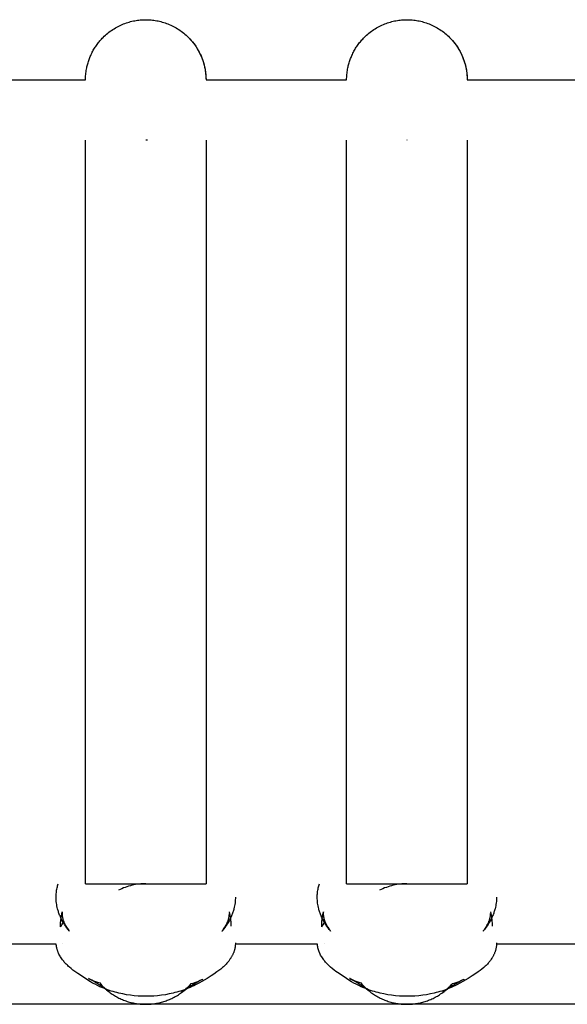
# Model space of a CAD drawing. Header units: millimetres. Extents: x 5000 to 6284, y 0 to 1003.
# Tile 24 of 29: x 6110 to 6137, y 954 to 1003. Entities that reach past the tile are written whole.
import ezdxf

# ---------------------------------------------------------------- set-up
doc = ezdxf.new("R2010")
doc.units = ezdxf.units.MM
doc.layers.add('Make2D$Sichtbar$Kurven', color=7, linetype='Continuous', true_color=0x000000)

msp = doc.modelspace()

# ---------------------------------------------------------------- linework, layer by layer
at = {"layer": 'Make2D$Sichtbar$Kurven', "color": 18, "lineweight": -3, "true_color": 0x000000}
for points in [[(6112.89, 1000.161), (6112.9, 1000.213), (6112.911, 1000.266), (6112.923, 1000.318), (6112.936, 1000.37), (6112.95, 1000.423), (6112.966, 1000.475), (6112.982, 1000.528), (6112.999, 1000.58), (6113.017, 1000.632), (6113.037, 1000.685), (6113.057, 1000.737), (6113.079, 1000.788), (6113.101, 1000.84), (6113.125, 1000.891), (6113.149, 1000.942), (6113.175, 1000.993), (6113.201, 1001.043), (6113.229, 1001.093), (6113.258, 1001.143), (6113.287, 1001.192), (6113.318, 1001.241), (6113.35, 1001.289), (6113.383, 1001.336), (6113.416, 1001.383), (6113.451, 1001.43), (6113.486, 1001.476), (6113.523, 1001.521), (6113.56, 1001.565), (6113.598, 1001.609), (6113.638, 1001.652), (6113.678, 1001.695), (6113.718, 1001.736), (6113.774, 1001.791), (6113.831, 1001.843), (6113.889, 1001.894), (6113.949, 1001.944), (6114.009, 1001.992), (6114.071, 1002.038), (6114.134, 1002.083), (6114.198, 1002.126), (6114.263, 1002.167), (6114.328, 1002.207), (6114.395, 1002.244), (6114.462, 1002.28), (6114.529, 1002.314), (6114.598, 1002.346), (6114.666, 1002.376), (6114.735, 1002.404), (6114.805, 1002.431), (6114.874, 1002.455), (6114.944, 1002.478), (6115.014, 1002.499), (6115.084, 1002.518), (6115.154, 1002.536), (6115.224, 1002.551), (6115.294, 1002.565), (6115.363, 1002.577), (6115.433, 1002.587), (6115.501, 1002.596), (6115.57, 1002.603), (6115.638, 1002.608), (6115.706, 1002.612), (6115.773, 1002.614), (6115.84, 1002.615), (6115.906, 1002.614), (6115.973, 1002.612), (6116.041, 1002.608), (6116.109, 1002.603), (6116.178, 1002.596), (6116.247, 1002.587), (6116.316, 1002.577), (6116.386, 1002.565), (6116.455, 1002.551), (6116.525, 1002.536), (6116.595, 1002.518), (6116.665, 1002.499), (6116.735, 1002.478), (6116.805, 1002.455), (6116.875, 1002.431), (6116.944, 1002.404), (6117.013, 1002.376), (6117.082, 1002.346), (6117.15, 1002.314), (6117.218, 1002.28), (6117.285, 1002.244), (6117.351, 1002.207), (6117.417, 1002.167), (6117.481, 1002.126), (6117.545, 1002.083), (6117.608, 1002.038), (6117.67, 1001.992), (6117.731, 1001.944), (6117.79, 1001.894), (6117.848, 1001.843), (6117.905, 1001.791), (6117.961, 1001.736), (6118.102, 1001.585), (6118.232, 1001.425), (6118.351, 1001.257), (6118.456, 1001.082), (6118.549, 1000.903), (6118.629, 1000.719), (6118.695, 1000.534), (6118.749, 1000.347)], [(6125.89, 1000.161), (6125.9, 1000.213), (6125.911, 1000.266), (6125.923, 1000.318), (6125.936, 1000.37), (6125.95, 1000.423), (6125.966, 1000.475), (6125.982, 1000.528), (6125.999, 1000.58), (6126.017, 1000.632), (6126.037, 1000.685), (6126.057, 1000.737), (6126.079, 1000.788), (6126.101, 1000.84), (6126.125, 1000.891), (6126.149, 1000.942), (6126.175, 1000.993), (6126.201, 1001.043), (6126.229, 1001.093), (6126.258, 1001.143), (6126.287, 1001.192), (6126.318, 1001.241), (6126.35, 1001.289), (6126.383, 1001.336), (6126.416, 1001.383), (6126.451, 1001.43), (6126.486, 1001.476), (6126.523, 1001.521), (6126.56, 1001.565), (6126.598, 1001.609), (6126.638, 1001.652), (6126.678, 1001.695), (6126.718, 1001.736), (6126.774, 1001.791), (6126.831, 1001.843), (6126.889, 1001.894), (6126.949, 1001.944), (6127.009, 1001.992), (6127.071, 1002.038), (6127.134, 1002.083), (6127.198, 1002.126), (6127.263, 1002.167), (6127.328, 1002.207), (6127.395, 1002.244), (6127.462, 1002.28), (6127.529, 1002.314), (6127.598, 1002.346), (6127.666, 1002.376), (6127.735, 1002.404), (6127.805, 1002.431), (6127.874, 1002.455), (6127.944, 1002.478), (6128.014, 1002.499), (6128.084, 1002.518), (6128.154, 1002.536), (6128.224, 1002.551), (6128.294, 1002.565), (6128.363, 1002.577), (6128.433, 1002.587), (6128.501, 1002.596), (6128.57, 1002.603), (6128.638, 1002.608), (6128.706, 1002.612), (6128.773, 1002.614), (6128.84, 1002.615), (6128.906, 1002.614), (6128.973, 1002.612), (6129.041, 1002.608), (6129.109, 1002.603), (6129.178, 1002.596), (6129.247, 1002.587), (6129.316, 1002.577), (6129.386, 1002.565), (6129.455, 1002.551), (6129.525, 1002.536), (6129.595, 1002.518), (6129.665, 1002.499), (6129.735, 1002.478), (6129.805, 1002.455), (6129.875, 1002.431), (6129.944, 1002.404), (6130.013, 1002.376), (6130.082, 1002.346), (6130.15, 1002.314), (6130.218, 1002.28), (6130.285, 1002.244), (6130.351, 1002.207), (6130.417, 1002.167), (6130.481, 1002.126), (6130.545, 1002.083), (6130.608, 1002.038), (6130.67, 1001.992), (6130.731, 1001.944), (6130.79, 1001.894), (6130.848, 1001.843), (6130.905, 1001.791), (6130.961, 1001.736), (6131.102, 1001.585), (6131.232, 1001.425), (6131.351, 1001.257), (6131.456, 1001.082), (6131.549, 1000.903), (6131.629, 1000.719), (6131.695, 1000.534), (6131.749, 1000.347), (6131.79, 1000.161), (6131.818, 999.976), (6131.834, 999.794), (6131.84, 999.615)], [(6117.961, 1001.736), (6118.033, 1001.662), (6118.102, 1001.585), (6118.169, 1001.506), (6118.232, 1001.425), (6118.293, 1001.342), (6118.351, 1001.257), (6118.405, 1001.17), (6118.456, 1001.082), (6118.504, 1000.993), (6118.549, 1000.903), (6118.591, 1000.811), (6118.629, 1000.719), (6118.664, 1000.627), (6118.695, 1000.534), (6118.724, 1000.44), (6118.749, 1000.347)], [(6130.961, 1001.736), (6131.033, 1001.662), (6131.102, 1001.585)], [(6131.102, 1001.585), (6131.148, 1001.531), (6131.193, 1001.476), (6131.236, 1001.42), (6131.278, 1001.362), (6131.319, 1001.305), (6131.358, 1001.246), (6131.395, 1001.186), (6131.431, 1001.126), (6131.466, 1001.065), (6131.499, 1001.004), (6131.53, 1000.942), (6131.56, 1000.88), (6131.588, 1000.817), (6131.615, 1000.754), (6131.64, 1000.69), (6131.664, 1000.627), (6131.686, 1000.563), (6131.707, 1000.499), (6131.725, 1000.435), (6131.743, 1000.37), (6131.759, 1000.306), (6131.773, 1000.242), (6131.786, 1000.178), (6131.798, 1000.114), (6131.808, 1000.051), (6131.816, 999.988), (6131.824, 999.924), (6131.829, 999.862), (6131.834, 999.799), (6131.837, 999.737), (6131.839, 999.676), (6131.84, 999.615)], [(6112.84, 999.615), (6112.84, 999.682), (6112.843, 999.749), (6112.846, 999.816), (6112.852, 999.885), (6112.859, 999.953), (6112.867, 1000.022), (6112.878, 1000.091), (6112.89, 1000.161)], [(6118.749, 1000.347), (6118.771, 1000.254), (6118.79, 1000.161), (6118.805, 1000.068), (6118.818, 999.976), (6118.827, 999.885), (6118.834, 999.794), (6118.838, 999.704), (6118.84, 999.615)], [(6118.749, 1000.347), (6118.79, 1000.161), (6118.818, 999.976), (6118.834, 999.794), (6118.84, 999.615)], [(6125.84, 999.615), (6125.84, 999.682), (6125.843, 999.749), (6125.846, 999.816), (6125.852, 999.885), (6125.859, 999.953), (6125.867, 1000.022), (6125.878, 1000.091), (6125.89, 1000.161)], [(6105.84, 999.615), (6112.84, 999.615)], [(6118.84, 999.615), (6125.84, 999.615)], [(6131.84, 999.615), (6138.84, 999.615)], [(6112.84, 959.62), (6112.84, 996.615)], [(6115.929, 996.616), (6115.848, 996.615)], [(6118.84, 996.615), (6118.84, 959.62)], [(6125.84, 959.62), (6125.84, 996.615)], [(6128.849, 996.615), (6128.84, 996.615)], [(6131.84, 996.615), (6131.84, 959.62)], [(6112.04, 957.261), (6112.04, 957.261), (6112.04, 957.261), (6112.04, 957.261), (6112.032, 957.272), (6111.974, 957.344), (6111.915, 957.421), (6111.855, 957.506), (6111.798, 957.591), (6111.771, 957.633), (6111.747, 957.673), (6111.699, 957.757), (6111.654, 957.842), (6111.612, 957.928), (6111.592, 957.971), (6111.573, 958.015), (6111.554, 958.059), (6111.537, 958.103), (6111.521, 958.148), (6111.505, 958.193), (6111.49, 958.238), (6111.476, 958.283), (6111.463, 958.328), (6111.451, 958.374), (6111.434, 958.445), (6111.419, 958.516), (6111.406, 958.587), (6111.395, 958.658), (6111.387, 958.73), (6111.381, 958.801), (6111.378, 958.873), (6111.377, 958.944), (6111.377, 959.003), (6111.38, 959.062), (6111.384, 959.121), (6111.389, 959.179), (6111.396, 959.237), (6111.405, 959.294), (6111.415, 959.352), (6111.427, 959.409), (6111.44, 959.462), (6111.454, 959.515), (6111.47, 959.568), (6111.486, 959.62)], [(6112.834, 959.619), (6112.834, 959.619), (6112.834, 959.619), (6112.834, 959.619), (6112.834, 959.619), (6112.834, 959.619), (6112.834, 959.619), (6112.835, 959.619), (6112.84, 959.62)], [(6112.84, 959.62), (6112.835, 959.619), (6112.834, 959.619), (6112.834, 959.619), (6112.834, 959.619), (6112.834, 959.619), (6112.834, 959.619), (6112.834, 959.619)], [(6112.84, 959.62), (6112.84, 959.62), (6118.84, 959.62), (6118.84, 959.62)], [(6115.84, 959.62), (6115.757, 959.619), (6115.674, 959.615), (6115.59, 959.61), (6115.506, 959.601), (6115.42, 959.591), (6115.335, 959.577), (6115.249, 959.561), (6115.162, 959.543), (6115.076, 959.521), (6114.989, 959.497), (6114.903, 959.47), (6114.817, 959.44), (6114.731, 959.408), (6114.646, 959.372), (6114.561, 959.334), (6114.478, 959.293)], [(6118.845, 959.619), (6118.845, 959.619), (6118.845, 959.619), (6118.845, 959.619), (6118.845, 959.619), (6118.845, 959.619), (6118.845, 959.619), (6118.844, 959.619), (6118.84, 959.62)], [(6118.84, 959.62), (6118.844, 959.619), (6118.845, 959.619), (6118.845, 959.619), (6118.845, 959.619), (6118.845, 959.619), (6118.845, 959.619), (6118.845, 959.619)], [(6125.04, 957.261), (6125.04, 957.261), (6125.04, 957.261), (6125.04, 957.261), (6125.032, 957.272), (6124.974, 957.344), (6124.915, 957.421), (6124.855, 957.506), (6124.798, 957.591), (6124.771, 957.633), (6124.747, 957.673), (6124.699, 957.757), (6124.654, 957.842), (6124.612, 957.928), (6124.592, 957.971), (6124.573, 958.015), (6124.554, 958.059), (6124.537, 958.103), (6124.521, 958.148), (6124.505, 958.193), (6124.49, 958.238), (6124.476, 958.283), (6124.463, 958.328), (6124.451, 958.374), (6124.434, 958.445), (6124.419, 958.516), (6124.406, 958.587), (6124.395, 958.658), (6124.387, 958.73), (6124.381, 958.801), (6124.378, 958.873), (6124.377, 958.944), (6124.377, 959.003), (6124.38, 959.062), (6124.384, 959.121), (6124.389, 959.179), (6124.396, 959.237), (6124.405, 959.294), (6124.415, 959.352), (6124.427, 959.409), (6124.44, 959.462), (6124.454, 959.515), (6124.47, 959.568), (6124.487, 959.62)], [(6125.834, 959.619), (6125.834, 959.619), (6125.834, 959.619), (6125.834, 959.619), (6125.834, 959.619), (6125.834, 959.619), (6125.834, 959.619), (6125.835, 959.619), (6125.84, 959.62)], [(6125.84, 959.62), (6125.836, 959.619), (6125.834, 959.619), (6125.834, 959.619), (6125.834, 959.619), (6125.834, 959.619), (6125.834, 959.619), (6125.834, 959.619)], [(6125.84, 959.62), (6125.84, 959.62), (6131.84, 959.62), (6131.84, 959.62)], [(6128.84, 959.62), (6128.757, 959.619), (6128.674, 959.615), (6128.59, 959.61), (6128.506, 959.601), (6128.42, 959.591), (6128.335, 959.577), (6128.249, 959.561), (6128.162, 959.543), (6128.076, 959.521), (6127.989, 959.497), (6127.903, 959.47), (6127.817, 959.44), (6127.731, 959.408), (6127.646, 959.372), (6127.561, 959.334), (6127.478, 959.293)], [(6131.845, 959.619), (6131.845, 959.619), (6131.845, 959.619), (6131.845, 959.619), (6131.845, 959.619), (6131.845, 959.619), (6131.845, 959.619), (6131.844, 959.619), (6131.84, 959.62)], [(6131.84, 959.62), (6131.844, 959.619), (6131.845, 959.619), (6131.845, 959.619), (6131.845, 959.619), (6131.845, 959.619), (6131.845, 959.619), (6131.845, 959.619)], [(6120.303, 958.955), (6120.302, 958.883), (6120.298, 958.811), (6120.292, 958.738), (6120.284, 958.666), (6120.273, 958.594), (6120.26, 958.522), (6120.245, 958.45), (6120.228, 958.378), (6120.216, 958.333), (6120.203, 958.288), (6120.189, 958.244), (6120.174, 958.2), (6120.159, 958.155), (6120.142, 958.112), (6120.125, 958.068), (6120.107, 958.024), (6120.069, 957.938), (6120.028, 957.853), (6119.984, 957.769), (6119.936, 957.687), (6119.912, 957.647), (6119.886, 957.605), (6119.83, 957.521), (6119.771, 957.438), (6119.712, 957.359), (6119.642, 957.273), (6119.637, 957.266), (6119.635, 957.263), (6119.635, 957.263), (6119.635, 957.263)], [(6133.303, 958.955), (6133.302, 958.883), (6133.298, 958.811), (6133.292, 958.738), (6133.284, 958.666), (6133.273, 958.594), (6133.26, 958.522), (6133.245, 958.45), (6133.228, 958.378), (6133.216, 958.333), (6133.203, 958.288), (6133.189, 958.244), (6133.174, 958.2), (6133.159, 958.155), (6133.142, 958.112), (6133.125, 958.068), (6133.107, 958.024), (6133.069, 957.938), (6133.028, 957.853), (6132.984, 957.769), (6132.936, 957.687), (6132.912, 957.647), (6132.886, 957.605), (6132.83, 957.521), (6132.771, 957.438), (6132.712, 957.359), (6132.642, 957.273), (6132.637, 957.266), (6132.635, 957.263), (6132.635, 957.263), (6132.635, 957.263)], [(6111.597, 957.472), (6111.598, 957.553), (6111.599, 957.608), (6111.603, 957.689), (6111.61, 957.769), (6111.616, 957.83), (6111.624, 957.891), (6111.633, 957.951), (6111.643, 958.01), (6111.683, 958.22), (6111.683, 958.22), (6111.683, 958.22), (6111.683, 958.22)], [(6111.683, 958.22), (6111.683, 958.22), (6111.683, 958.22), (6111.683, 958.22), (6111.683, 958.22), (6111.682, 958.212), (6111.681, 958.201), (6111.679, 958.188), (6111.678, 958.174), (6111.677, 958.158), (6111.677, 958.141), (6111.677, 958.124), (6111.677, 958.105), (6111.678, 958.086), (6111.679, 958.066), (6111.681, 958.046), (6111.683, 958.022), (6111.686, 958.002), (6111.689, 957.981), (6111.693, 957.96), (6111.697, 957.939), (6111.701, 957.918), (6111.706, 957.897), (6111.712, 957.875), (6111.718, 957.853), (6111.726, 957.825), (6111.736, 957.797), (6111.746, 957.768), (6111.757, 957.739), (6111.769, 957.708), (6111.783, 957.677), (6111.797, 957.645), (6111.812, 957.614), (6111.833, 957.574), (6111.855, 957.534), (6111.878, 957.493), (6111.903, 957.453), (6111.928, 957.415), (6111.957, 957.372), (6111.987, 957.33), (6112.014, 957.294), (6112.039, 957.263), (6112.04, 957.262), (6112.04, 957.261), (6112.04, 957.261), (6112.04, 957.261), (6112.04, 957.261)], [(6119.637, 957.266), (6119.662, 957.298), (6119.686, 957.33), (6119.712, 957.365), (6119.744, 957.412), (6119.776, 957.46), (6119.801, 957.501), (6119.825, 957.543), (6119.848, 957.585), (6119.869, 957.627), (6119.885, 957.658), (6119.899, 957.69), (6119.912, 957.721), (6119.924, 957.752), (6119.935, 957.781), (6119.945, 957.81), (6119.954, 957.838), (6119.963, 957.866), (6119.972, 957.902), (6119.98, 957.938), (6119.987, 957.973), (6119.993, 958.007), (6119.997, 958.041), (6119.999, 958.057), (6120, 958.074), (6120.001, 958.089), (6120.002, 958.105), (6120.002, 958.12), (6120.003, 958.135)], [(6119.997, 958.221), (6119.997, 958.221), (6120.044, 957.97), (6120.052, 957.913), (6120.06, 957.855), (6120.066, 957.798), (6120.072, 957.74), (6120.076, 957.681), (6120.079, 957.623), (6120.081, 957.565), (6120.082, 957.507)], [(6124.597, 957.472), (6124.598, 957.553), (6124.599, 957.608), (6124.603, 957.689), (6124.61, 957.769), (6124.616, 957.83), (6124.624, 957.891), (6124.633, 957.951), (6124.643, 958.01), (6124.683, 958.22), (6124.683, 958.22), (6124.683, 958.22), (6124.683, 958.22)], [(6124.683, 958.22), (6124.683, 958.22), (6124.683, 958.22), (6124.683, 958.22), (6124.683, 958.22), (6124.682, 958.212), (6124.681, 958.201), (6124.679, 958.188), (6124.678, 958.174), (6124.677, 958.158), (6124.677, 958.141), (6124.677, 958.124), (6124.677, 958.105), (6124.678, 958.086), (6124.679, 958.066), (6124.681, 958.046), (6124.683, 958.022), (6124.686, 958.002), (6124.689, 957.981), (6124.693, 957.96), (6124.697, 957.939), (6124.701, 957.918), (6124.706, 957.897), (6124.712, 957.875), (6124.718, 957.853), (6124.726, 957.825), (6124.736, 957.797), (6124.746, 957.768), (6124.757, 957.739), (6124.769, 957.708), (6124.783, 957.677), (6124.797, 957.645), (6124.812, 957.614), (6124.833, 957.574), (6124.855, 957.534), (6124.878, 957.493), (6124.903, 957.453), (6124.928, 957.415), (6124.957, 957.372), (6124.987, 957.33), (6125.014, 957.294), (6125.039, 957.263), (6125.04, 957.262), (6125.04, 957.261), (6125.04, 957.261), (6125.04, 957.261), (6125.04, 957.261)], [(6132.637, 957.266), (6132.662, 957.298), (6132.686, 957.33), (6132.712, 957.365), (6132.744, 957.412), (6132.776, 957.46), (6132.801, 957.501), (6132.825, 957.543), (6132.848, 957.585), (6132.869, 957.627), (6132.885, 957.658), (6132.899, 957.69), (6132.912, 957.721), (6132.924, 957.752), (6132.935, 957.781), (6132.945, 957.81), (6132.954, 957.838), (6132.963, 957.866), (6132.972, 957.902), (6132.98, 957.938), (6132.987, 957.973), (6132.993, 958.007), (6132.997, 958.041), (6132.999, 958.057), (6133, 958.074), (6133.001, 958.089), (6133.002, 958.105), (6133.002, 958.12), (6133.003, 958.135)], [(6132.997, 958.221), (6132.997, 958.221), (6133.044, 957.97), (6133.052, 957.913), (6133.06, 957.855), (6133.066, 957.798), (6133.072, 957.74), (6133.076, 957.681), (6133.079, 957.623), (6133.081, 957.565), (6133.082, 957.507)], [(6111.597, 957.472), (6111.622, 957.513), (6111.665, 957.58), (6111.717, 957.655)], [(6111.717, 957.655), (6111.764, 957.721)], [(6111.792, 957.656), (6111.779, 957.621)], [(6119.895, 957.619), (6119.882, 957.652)], [(6119.903, 957.699), (6119.925, 957.669)], [(6124.597, 957.472), (6124.622, 957.513), (6124.665, 957.58), (6124.717, 957.655)], [(6124.717, 957.655), (6124.764, 957.721)], [(6124.792, 957.656), (6124.779, 957.621)], [(6132.903, 957.699), (6132.925, 957.669)], [(6111.381, 956.62), (6107.302, 956.62)], [(6120.303, 956.682), (6120.303, 956.653), (6120.302, 956.625), (6120.3, 956.596), (6120.298, 956.568), (6120.296, 956.539), (6120.292, 956.511), (6120.289, 956.483), (6120.284, 956.454), (6120.279, 956.426), (6120.273, 956.398), (6120.267, 956.37), (6120.26, 956.342), (6120.252, 956.315), (6120.244, 956.287), (6120.235, 956.259), (6120.226, 956.232), (6120.216, 956.204), (6120.205, 956.177), (6120.194, 956.15), (6120.182, 956.123), (6120.17, 956.096), (6120.157, 956.069), (6120.143, 956.042), (6120.129, 956.016), (6120.114, 955.989), (6120.099, 955.963), (6120.083, 955.936), (6120.067, 955.91), (6120.033, 955.858), (6119.996, 955.807), (6119.968, 955.77), (6119.939, 955.733), (6119.909, 955.697), (6119.877, 955.661), (6119.845, 955.625), (6119.811, 955.59), (6119.777, 955.555), (6119.741, 955.521), (6119.703, 955.485), (6119.662, 955.448), (6119.573, 955.373), (6119.478, 955.299), (6119.383, 955.229), (6119.225, 955.12), (6119.092, 955.034), (6118.893, 954.909), (6118.626, 954.748), (6118.479, 954.666), (6118.318, 954.583), (6118.231, 954.54), (6118.14, 954.498), (6118.05, 954.458), (6117.957, 954.42), (6117.863, 954.383), (6117.768, 954.348), (6117.672, 954.314), (6117.576, 954.282), (6117.48, 954.253), (6117.386, 954.225), (6117.292, 954.2), (6117.198, 954.177), (6117.009, 954.135), (6116.818, 954.099), (6116.625, 954.07), (6116.432, 954.048), (6116.238, 954.031), (6116.044, 954.022), (6115.851, 954.018), (6115.657, 954.022), (6115.463, 954.031), (6115.269, 954.047), (6115.076, 954.07), (6114.883, 954.099), (6114.692, 954.134), (6114.502, 954.176), (6114.408, 954.2), (6114.315, 954.225), (6114.22, 954.252), (6114.124, 954.282), (6114.029, 954.313), (6113.933, 954.347), (6113.839, 954.382), (6113.745, 954.419), (6113.652, 954.457), (6113.562, 954.497), (6113.438, 954.555), (6113.316, 954.617), (6113.197, 954.68), (6113.086, 954.744), (6112.956, 954.822), (6112.836, 954.898), (6112.463, 955.146), (6112.308, 955.255), (6112.215, 955.325), (6112.124, 955.398), (6112.037, 955.471), (6111.995, 955.508), (6111.956, 955.545), (6111.92, 955.579), (6111.885, 955.615), (6111.851, 955.651), (6111.818, 955.687), (6111.786, 955.724), (6111.755, 955.76), (6111.725, 955.797), (6111.697, 955.834), (6111.663, 955.88), (6111.631, 955.927), (6111.601, 955.975), (6111.572, 956.023), (6111.546, 956.071), (6111.521, 956.119), (6111.498, 956.168), (6111.487, 956.193), (6111.477, 956.217), (6111.468, 956.242), (6111.458, 956.267), (6111.449, 956.292), (6111.441, 956.316), (6111.433, 956.341), (6111.426, 956.367), (6111.419, 956.392), (6111.413, 956.417), (6111.407, 956.442), (6111.402, 956.467), (6111.397, 956.493), (6111.393, 956.518), (6111.389, 956.544), (6111.386, 956.569), (6111.383, 956.595), (6111.381, 956.62)], [(6111.72, 956.63), (6111.72, 956.63), (6111.72, 956.63), (6111.72, 956.63), (6111.72, 956.63), (6111.719, 956.632)], [(6124.381, 956.62), (6120.302, 956.62)], [(6133.303, 956.682), (6133.303, 956.653), (6133.302, 956.625), (6133.3, 956.596), (6133.298, 956.568), (6133.296, 956.539), (6133.292, 956.511), (6133.289, 956.483), (6133.284, 956.454), (6133.279, 956.426), (6133.273, 956.398), (6133.267, 956.37), (6133.26, 956.342), (6133.252, 956.315), (6133.244, 956.287), (6133.235, 956.259), (6133.226, 956.232), (6133.216, 956.204), (6133.205, 956.177), (6133.194, 956.15), (6133.182, 956.123), (6133.17, 956.096), (6133.157, 956.069), (6133.143, 956.042), (6133.129, 956.016), (6133.114, 955.989), (6133.099, 955.963), (6133.083, 955.936), (6133.067, 955.91), (6133.033, 955.858), (6132.996, 955.807), (6132.968, 955.77), (6132.939, 955.733), (6132.909, 955.697), (6132.877, 955.661), (6132.845, 955.625), (6132.811, 955.59), (6132.777, 955.555), (6132.741, 955.521), (6132.703, 955.485), (6132.662, 955.448), (6132.573, 955.373), (6132.478, 955.299), (6132.383, 955.229), (6132.225, 955.12), (6132.092, 955.034), (6131.893, 954.909), (6131.626, 954.748), (6131.479, 954.666), (6131.318, 954.583), (6131.231, 954.54), (6131.14, 954.498), (6131.05, 954.458), (6130.957, 954.42), (6130.863, 954.383), (6130.768, 954.348), (6130.672, 954.314), (6130.576, 954.282), (6130.48, 954.253), (6130.386, 954.225), (6130.292, 954.2), (6130.198, 954.177), (6130.009, 954.135), (6129.818, 954.099), (6129.625, 954.07), (6129.432, 954.048), (6129.238, 954.031), (6129.044, 954.022), (6128.851, 954.018), (6128.657, 954.022), (6128.463, 954.031), (6128.269, 954.047), (6128.076, 954.07), (6127.883, 954.099), (6127.692, 954.134), (6127.502, 954.176), (6127.408, 954.2), (6127.315, 954.225), (6127.22, 954.252), (6127.124, 954.282), (6127.029, 954.313), (6126.933, 954.347), (6126.839, 954.382), (6126.745, 954.419), (6126.652, 954.457), (6126.562, 954.497), (6126.438, 954.555), (6126.316, 954.617), (6126.197, 954.68), (6126.086, 954.744), (6125.956, 954.822), (6125.836, 954.898), (6125.463, 955.146), (6125.308, 955.255), (6125.215, 955.325), (6125.124, 955.398), (6125.037, 955.471), (6124.995, 955.508), (6124.956, 955.545), (6124.92, 955.579), (6124.885, 955.615), (6124.851, 955.651), (6124.818, 955.687), (6124.786, 955.724), (6124.755, 955.76), (6124.725, 955.797), (6124.697, 955.834), (6124.663, 955.88), (6124.631, 955.927), (6124.601, 955.975), (6124.572, 956.022), (6124.546, 956.071), (6124.521, 956.119), (6124.498, 956.168), (6124.487, 956.193), (6124.477, 956.217), (6124.468, 956.242), (6124.458, 956.267), (6124.45, 956.292), (6124.441, 956.316), (6124.433, 956.341), (6124.426, 956.366), (6124.419, 956.392), (6124.413, 956.417), (6124.407, 956.442), (6124.402, 956.467), (6124.397, 956.493), (6124.393, 956.518), (6124.389, 956.543), (6124.386, 956.569), (6124.383, 956.594), (6124.381, 956.62)], [(6124.72, 956.63), (6124.72, 956.63), (6124.72, 956.63), (6124.72, 956.63), (6124.72, 956.63), (6124.719, 956.632), (6124.719, 956.632)], [(6137.381, 956.62), (6133.302, 956.62)], [(6114.016, 954.238), (6113.897, 954.327), (6113.774, 954.416), (6113.646, 954.505), (6113.513, 954.593), (6113.376, 954.681), (6113.233, 954.768), (6113.099, 954.845), (6113.041, 954.877), (6112.993, 954.902), (6112.99, 954.904), (6112.99, 954.904), (6112.989, 954.904), (6112.989, 954.904), (6112.989, 954.904), (6112.989, 954.904), (6112.989, 954.904), (6112.989, 954.904), (6112.989, 954.904), (6112.989, 954.904), (6112.989, 954.904), (6112.989, 954.904)], [(6112.989, 954.904), (6112.989, 954.904), (6112.989, 954.904), (6112.989, 954.904), (6112.989, 954.904), (6112.989, 954.904), (6112.989, 954.904), (6112.99, 954.904), (6113.054, 954.874), (6113.074, 954.865)], [(6113.074, 954.865), (6113.149, 954.833), (6113.245, 954.794), (6113.342, 954.757), (6113.444, 954.72), (6113.547, 954.685)], [(6113.547, 954.685), (6113.6, 954.624), (6113.655, 954.564), (6113.711, 954.506), (6113.77, 954.449), (6113.829, 954.393), (6113.89, 954.34), (6113.953, 954.288), (6114.016, 954.238)], [(6118.676, 954.865), (6118.676, 954.865), (6118.676, 954.865), (6118.676, 954.865), (6118.676, 954.865), (6118.676, 954.865), (6118.676, 954.865), (6118.676, 954.865), (6118.676, 954.865), (6118.676, 954.865), (6118.676, 954.865), (6118.675, 954.865), (6118.675, 954.865), (6118.675, 954.865), (6118.675, 954.865), (6118.675, 954.865), (6118.675, 954.865), (6118.675, 954.865), (6118.675, 954.865), (6118.675, 954.865), (6118.675, 954.865), (6118.675, 954.865), (6118.675, 954.865), (6118.675, 954.865), (6118.675, 954.864), (6118.674, 954.864), (6118.67, 954.862), (6118.616, 954.834), (6118.555, 954.802), (6118.417, 954.725), (6118.272, 954.64), (6118.132, 954.554), (6117.997, 954.468), (6117.867, 954.381), (6117.742, 954.293), (6117.621, 954.206)], [(6117.621, 954.206), (6117.686, 954.256), (6117.75, 954.307), (6117.812, 954.36), (6117.873, 954.415), (6117.933, 954.471), (6117.991, 954.529), (6118.047, 954.589), (6118.102, 954.65)], [(6118.102, 954.65), (6118.197, 954.68), (6118.291, 954.712), (6118.383, 954.745), (6118.474, 954.779), (6118.605, 954.833)], [(6118.606, 954.833), (6118.66, 954.858)], [(6118.674, 954.864), (6118.675, 954.865), (6118.675, 954.865), (6118.675, 954.865), (6118.675, 954.865), (6118.675, 954.865), (6118.675, 954.865), (6118.675, 954.865), (6118.675, 954.865), (6118.675, 954.865), (6118.675, 954.865), (6118.675, 954.865), (6118.675, 954.865), (6118.675, 954.865), (6118.675, 954.865), (6118.675, 954.865), (6118.675, 954.865), (6118.675, 954.865), (6118.675, 954.865), (6118.675, 954.865), (6118.675, 954.865), (6118.675, 954.865), (6118.675, 954.865), (6118.675, 954.865), (6118.676, 954.865), (6118.676, 954.865), (6118.676, 954.865), (6118.676, 954.865), (6118.676, 954.865), (6118.676, 954.865), (6118.676, 954.865)], [(6127.016, 954.238), (6126.897, 954.327), (6126.774, 954.416), (6126.646, 954.505), (6126.513, 954.593), (6126.376, 954.681), (6126.233, 954.768), (6126.099, 954.845), (6126.041, 954.877), (6125.993, 954.902), (6125.99, 954.904), (6125.99, 954.904), (6125.989, 954.904), (6125.989, 954.904), (6125.989, 954.904), (6125.989, 954.904), (6125.989, 954.904), (6125.989, 954.904), (6125.989, 954.904), (6125.989, 954.904), (6125.989, 954.904), (6125.989, 954.904)], [(6125.989, 954.904), (6125.989, 954.904), (6125.989, 954.904), (6125.989, 954.904), (6125.989, 954.904), (6125.989, 954.904), (6125.989, 954.904), (6125.99, 954.904), (6126.054, 954.874), (6126.074, 954.865)], [(6126.074, 954.865), (6126.149, 954.833), (6126.245, 954.794), (6126.342, 954.757), (6126.444, 954.72), (6126.547, 954.685)], [(6126.547, 954.685), (6126.6, 954.623), (6126.655, 954.564), (6126.712, 954.505), (6126.77, 954.448), (6126.829, 954.393), (6126.89, 954.34), (6126.953, 954.288), (6127.016, 954.238)], [(6131.676, 954.865), (6131.676, 954.865), (6131.676, 954.865), (6131.676, 954.865), (6131.676, 954.865), (6131.676, 954.865), (6131.676, 954.865), (6131.676, 954.865), (6131.676, 954.865), (6131.676, 954.865), (6131.676, 954.865), (6131.675, 954.865), (6131.675, 954.865), (6131.675, 954.865), (6131.675, 954.865), (6131.675, 954.865), (6131.675, 954.865), (6131.675, 954.865), (6131.675, 954.865), (6131.675, 954.865), (6131.675, 954.865), (6131.675, 954.865), (6131.675, 954.865), (6131.675, 954.865), (6131.675, 954.864), (6131.674, 954.864), (6131.67, 954.862), (6131.616, 954.834), (6131.555, 954.802), (6131.417, 954.725), (6131.272, 954.64), (6131.132, 954.554), (6130.997, 954.468), (6130.867, 954.381), (6130.742, 954.293), (6130.621, 954.206)], [(6130.621, 954.206), (6130.686, 954.256), (6130.75, 954.307), (6130.812, 954.36), (6130.873, 954.415), (6130.933, 954.471), (6130.991, 954.529), (6131.047, 954.589), (6131.102, 954.65)], [(6131.102, 954.65), (6131.197, 954.68), (6131.291, 954.712), (6131.383, 954.745), (6131.474, 954.779), (6131.605, 954.833)], [(6131.606, 954.833), (6131.66, 954.858)], [(6131.674, 954.864), (6131.675, 954.865), (6131.675, 954.865), (6131.675, 954.865), (6131.675, 954.865), (6131.675, 954.865), (6131.675, 954.865), (6131.675, 954.865), (6131.675, 954.865), (6131.675, 954.865), (6131.675, 954.865), (6131.675, 954.865), (6131.675, 954.865), (6131.675, 954.865), (6131.675, 954.865), (6131.675, 954.865), (6131.675, 954.865), (6131.675, 954.865), (6131.675, 954.865), (6131.675, 954.865), (6131.675, 954.865), (6131.675, 954.865), (6131.675, 954.865), (6131.675, 954.865), (6131.676, 954.865), (6131.676, 954.865), (6131.676, 954.865), (6131.676, 954.865), (6131.676, 954.865), (6131.676, 954.865), (6131.676, 954.865)], [(6114.016, 954.238), (6114.068, 954.199), (6114.121, 954.161), (6114.174, 954.125), (6114.229, 954.089), (6114.283, 954.055), (6114.338, 954.023), (6114.394, 953.991), (6114.451, 953.961), (6114.507, 953.932), (6114.564, 953.905), (6114.622, 953.878), (6114.68, 953.853), (6114.738, 953.83), (6114.796, 953.807), (6114.855, 953.786), (6114.913, 953.767), (6114.972, 953.748), (6115.031, 953.731), (6115.09, 953.715), (6115.148, 953.701), (6115.207, 953.687), (6115.266, 953.675), (6115.324, 953.665), (6115.383, 953.655), (6115.441, 953.647), (6115.499, 953.639), (6115.556, 953.633), (6115.614, 953.629), (6115.671, 953.625), (6115.727, 953.622), (6115.784, 953.621), (6115.84, 953.62)], [(6115.84, 953.62), (6115.894, 953.621), (6115.949, 953.622), (6116.004, 953.625), (6116.06, 953.628), (6116.116, 953.633), (6116.172, 953.638), (6116.228, 953.645), (6116.285, 953.653), (6116.342, 953.662), (6116.399, 953.673), (6116.456, 953.684), (6116.513, 953.697), (6116.57, 953.71), (6116.628, 953.725), (6116.685, 953.742), (6116.742, 953.759), (6116.8, 953.778), (6116.857, 953.798), (6116.913, 953.819), (6116.97, 953.841), (6117.027, 953.865), (6117.083, 953.89), (6117.139, 953.916), (6117.194, 953.943), (6117.249, 953.972), (6117.304, 954.002), (6117.358, 954.033), (6117.412, 954.065), (6117.465, 954.099), (6117.518, 954.133), (6117.57, 954.169), (6117.621, 954.206)], [(6127.016, 954.238), (6127.068, 954.199), (6127.121, 954.161), (6127.174, 954.125), (6127.229, 954.089), (6127.283, 954.055), (6127.338, 954.023), (6127.394, 953.991), (6127.451, 953.961), (6127.507, 953.932), (6127.564, 953.905), (6127.622, 953.878), (6127.68, 953.853), (6127.738, 953.83), (6127.796, 953.807), (6127.855, 953.786), (6127.913, 953.767), (6127.972, 953.748), (6128.031, 953.731), (6128.09, 953.715), (6128.148, 953.701), (6128.207, 953.687), (6128.266, 953.675), (6128.324, 953.665), (6128.383, 953.655), (6128.441, 953.647), (6128.499, 953.639), (6128.556, 953.633), (6128.614, 953.629), (6128.671, 953.625), (6128.727, 953.622), (6128.784, 953.621), (6128.84, 953.62)], [(6128.84, 953.62), (6128.894, 953.621), (6128.949, 953.622), (6129.004, 953.625), (6129.06, 953.628), (6129.116, 953.633), (6129.172, 953.638), (6129.228, 953.645), (6129.285, 953.653), (6129.342, 953.662), (6129.399, 953.673), (6129.456, 953.684), (6129.513, 953.697), (6129.57, 953.71), (6129.628, 953.725), (6129.685, 953.742), (6129.742, 953.759), (6129.8, 953.778), (6129.857, 953.798), (6129.913, 953.819), (6129.97, 953.841), (6130.027, 953.865), (6130.083, 953.89), (6130.139, 953.916), (6130.194, 953.943), (6130.249, 953.972), (6130.304, 954.002), (6130.358, 954.033), (6130.412, 954.065), (6130.465, 954.099), (6130.518, 954.133), (6130.57, 954.169), (6130.621, 954.206)], [(6115.84, 953.62), (6102.84, 953.62)], [(6128.84, 953.62), (6115.84, 953.62)], [(6141.84, 953.62), (6128.84, 953.62)]]:
    msp.add_lwpolyline(points, dxfattribs=at)

doc.saveas('drawing.dxf')
